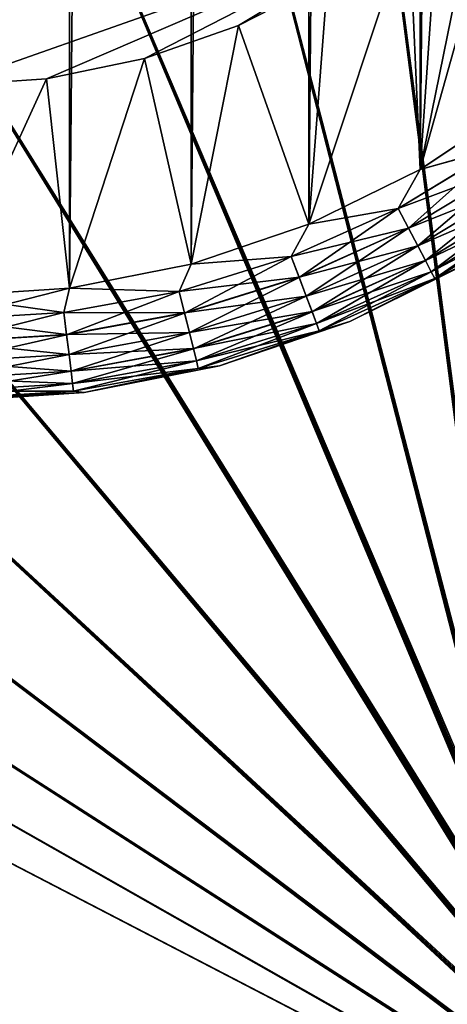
# Model space of a CAD drawing. Header units: metres. Extents: x -205 to 205, y -104 to 104.
# Tile 137 of 256: x -75.73 to -71.66, y -70.28 to -60.94. Entities that reach past the tile are written whole.
import ezdxf

# ---------------------------------------------------------------- set-up
doc = ezdxf.new("R2010")
doc.units = ezdxf.units.M
doc.layers.add('solid_01_2-CONSUMER_EHM_BOX_SW0001', color=7, linetype='CONTINUOUS')

msp = doc.modelspace()

# ---------------------------------------------------------------- linework, layer by layer
at = {"layer": 'solid_01_2-CONSUMER_EHM_BOX_SW0001'}
for points in [[(-200.010849, -74.958488), (-200.010773, 75.041512), (-0.010778, 75.04142)], [(-0.010849, -74.95858), (-200.010849, -74.958488), (-0.010778, 75.04142)], [(-76.416145, -63.561199, 75), (-75.237, 63.561695, 75), (-76.402473, 63.637558, 75)], [(-76.416145, -63.561199, 75), (-75.250656, -63.485584, 75), (-75.237, 63.561695, 75)], [(-75.250656, -63.485584, 75), (-74.082008, 63.333099, 75), (-75.237, 63.561695, 75)], [(-75.250656, -63.485584, 75), (-74.095612, -63.257236, 75), (-74.082008, 63.333099, 75)], [(-74.095612, -63.257236, 75), (-72.963776, 62.954468, 75), (-74.082008, 63.333099, 75)], [(-74.095612, -63.257236, 75), (-72.977303, -62.878845, 75), (-72.963776, 62.954468, 75)], [(-72.977303, -62.878845, 75), (-71.906097, 62.433506, 75), (-72.963776, 62.954468, 75)], [(-72.977303, -62.878845, 75), (-71.91951, -62.358109, 75), (-71.906097, 62.433506, 75)], [(-71.91951, -62.358109, 75), (-70.92572, 61.778858, 75), (-71.906097, 62.433506, 75)], [(-71.91951, -62.358109, 75), (-70.938995, -61.703674, 75), (-70.92572, 61.778858, 75)], [(-76.415863, -61.561199, 72), (-86.183868, -45.850204, 72), (-72.024712, -60.013412, 72)], [(-71.618385, -53.540554, 1.5), (-72.813301, -55.236862, 1.5), (-71.128418, -68.087036, 1.5)], [(-72.813301, -55.236862, 1.5), (-74.185364, -56.775719, 1.5), (-71.077972, -68.719254, 1.5)], [(-72.813301, -55.236862, 1.5), (-71.12381, -68.214851, 1.5), (-71.128418, -68.087036, 1.5)], [(-72.813301, -55.236862, 1.5), (-71.116455, -68.341972, 1.5), (-71.12381, -68.214851, 1.5)], [(-72.813301, -55.236862, 1.5), (-71.106369, -68.468422, 1.5), (-71.116455, -68.341972, 1.5)], [(-72.813301, -55.236862, 1.5), (-71.093536, -68.594177, 1.5), (-71.106369, -68.468422, 1.5)], [(-72.813301, -55.236862, 1.5), (-71.077972, -68.719254, 1.5), (-71.093536, -68.594177, 1.5)], [(-74.185364, -56.775719, 1.5), (-75.72345, -58.148865, 1.5), (-70.958923, -69.334755, 1.5)], [(-74.185364, -56.775719, 1.5), (-71.059662, -68.843651, 1.5), (-71.077972, -68.719254, 1.5)], [(-74.185364, -56.775719, 1.5), (-71.038612, -68.967361, 1.5), (-71.059662, -68.843651, 1.5)], [(-74.185364, -56.775719, 1.5), (-71.014832, -69.090385, 1.5), (-71.038612, -68.967361, 1.5)], [(-74.185364, -56.775719, 1.5), (-70.988289, -69.212784, 1.5), (-71.014832, -69.090385, 1.5)], [(-74.185364, -56.775719, 1.5), (-70.958923, -69.334755, 1.5), (-70.988289, -69.212784, 1.5)], [(-75.72345, -58.148865, 1.5), (-77.419487, -59.345146, 1.5), (-70.677116, -70.16806, 1.5)], [(-75.72345, -58.148865, 1.5), (-70.926765, -69.456207, 1.5), (-70.958923, -69.334755, 1.5)], [(-75.72345, -58.148865, 1.5), (-70.891853, -69.577049, 1.5), (-70.926765, -69.456207, 1.5)], [(-75.72345, -58.148865, 1.5), (-70.854218, -69.697151, 1.5), (-70.891853, -69.577049, 1.5)], [(-75.72345, -58.148865, 1.5), (-70.813889, -69.816422, 1.5), (-70.854218, -69.697151, 1.5)], [(-75.72345, -58.148865, 1.5), (-70.770905, -69.934731, 1.5), (-70.813889, -69.816422, 1.5)], [(-75.72345, -58.148865, 1.5), (-70.725304, -70.051987, 1.5), (-70.770905, -69.934731, 1.5)], [(-75.72345, -58.148865, 1.5), (-70.677116, -70.16806, 1.5), (-70.725304, -70.051987, 1.5)], [(-71.183426, -58.733318, 69), (-70.963898, -58.952904, 69), (-71.91951, -62.358112, 69)], [(-71.707352, -59.27005, 69), (-71.183426, -58.733318, 69), (-71.91951, -62.358112, 69)], [(-70.963898, -58.952904, 69), (-70.938995, -61.703674, 69), (-71.91951, -62.358112, 69)], [(-77.419487, -59.345146, 1.5), (-79.229797, -60.336548, 1.5), (-70.266968, -70.951881, 1.5)], [(-77.419487, -59.345146, 1.5), (-70.626381, -70.282867, 1.5), (-70.677116, -70.16806, 1.5)], [(-77.419487, -59.345146, 1.5), (-70.573051, -70.396736, 1.5), (-70.626381, -70.282867, 1.5)], [(-77.419487, -59.345146, 1.5), (-70.51709, -70.509827, 1.5), (-70.573051, -70.396736, 1.5)], [(-77.419487, -59.345146, 1.5), (-70.458504, -70.622009, 1.5), (-70.51709, -70.509827, 1.5)], [(-77.419487, -59.345146, 1.5), (-70.397285, -70.73317, 1.5), (-70.458504, -70.622009, 1.5)], [(-77.419487, -59.345146, 1.5), (-70.333443, -70.843163, 1.5), (-70.397285, -70.73317, 1.5)], [(-77.419487, -59.345146, 1.5), (-70.266968, -70.951881, 1.5), (-70.333443, -70.843163, 1.5)], [(-71.707352, -59.27005, 69), (-71.91951, -62.358112, 69), (-72.024712, -60.013412, 69)], [(-75.46933, -61.497047, 72), (-76.415863, -61.561199, 72), (-72.024712, -60.013412, 72)], [(-74.540787, -61.305668, 72), (-75.46933, -61.497047, 72), (-72.024712, -60.013412, 72)], [(-73.645584, -60.990128, 72), (-74.540787, -61.305668, 72), (-72.024712, -60.013412, 72)], [(-72.802269, -60.556965, 72), (-73.645584, -60.990128, 72), (-72.024712, -60.013412, 72)], [(-71.91951, -62.358112, 69), (-72.977303, -62.878845, 69), (-72.024712, -60.013412, 69)], [(-72.802269, -60.556965, 69), (-72.024712, -60.013412, 69), (-72.977303, -62.878845, 69)], [(-79.229797, -60.336548, 1.5), (-81.142464, -61.115097, 1.5), (-69.812866, -71.573662, 1.5)], [(-79.229797, -60.336548, 1.5), (-70.197861, -71.059196, 1.5), (-70.266968, -70.951881, 1.5)], [(-79.229797, -60.336548, 1.5), (-70.126122, -71.164986, 1.5), (-70.197861, -71.059196, 1.5)], [(-79.229797, -60.336548, 1.5), (-70.051758, -71.269119, 1.5), (-70.126122, -71.164986, 1.5)], [(-79.229797, -60.336548, 1.5), (-69.974754, -71.371719, 1.5), (-70.051758, -71.269119, 1.5)], [(-79.229797, -60.336548, 1.5), (-69.895126, -71.473274, 1.5), (-69.974754, -71.371719, 1.5)], [(-79.229797, -60.336548, 1.5), (-69.812866, -71.573662, 1.5), (-69.895126, -71.473274, 1.5)], [(-73.645584, -60.990128, 69), (-73.645584, -60.990128, 72), (-72.802269, -60.556965, 72)], [(-73.645584, -60.990128, 69), (-72.802269, -60.556965, 72), (-72.802269, -60.556965, 69)], [(-73.645584, -60.990128, 69), (-72.802269, -60.556965, 69), (-72.977303, -62.878845, 69)], [(-74.540787, -61.305668, 69), (-74.540787, -61.305668, 72), (-73.645584, -60.990128, 72)], [(-74.540787, -61.305668, 69), (-73.645584, -60.990128, 72), (-73.645584, -60.990128, 69)], [(-74.540787, -61.305668, 69), (-73.645584, -60.990128, 69), (-74.095612, -63.25724, 69)], [(-73.645584, -60.990128, 69), (-72.977303, -62.878845, 69), (-74.095612, -63.25724, 69)], [(-81.142464, -61.115097, 1.5), (-83.130745, -61.669785, 1.5), (-69.362106, -72.05191, 1.5)], [(-81.142464, -61.115097, 1.5), (-69.727982, -71.672707, 1.5), (-69.812866, -71.573662, 1.5)], [(-81.142464, -61.115097, 1.5), (-69.640457, -71.770226, 1.5), (-69.727982, -71.672707, 1.5)], [(-81.142464, -61.115097, 1.5), (-69.550308, -71.866051, 1.5), (-69.640457, -71.770226, 1.5)], [(-81.142464, -61.115097, 1.5), (-69.457527, -71.960007, 1.5), (-69.550308, -71.866051, 1.5)], [(-81.142464, -61.115097, 1.5), (-69.362106, -72.05191, 1.5), (-69.457527, -71.960007, 1.5)], [(-75.46933, -61.497047, 69), (-75.46933, -61.497047, 72), (-74.540787, -61.305668, 72)], [(-75.46933, -61.497047, 69), (-74.540787, -61.305668, 72), (-74.540787, -61.305668, 69)], [(-75.46933, -61.497047, 69), (-74.540787, -61.305668, 69), (-75.250656, -63.485584, 69)], [(-74.540787, -61.305668, 69), (-74.095612, -63.25724, 69), (-75.250656, -63.485584, 69)], [(-75.46933, -61.497047, 69), (-75.250656, -63.485584, 69), (-76.416145, -63.561199, 69)], [(-76.415863, -61.561199, 69), (-75.46933, -61.497047, 69), (-76.416145, -63.561199, 69)], [(-76.415863, -61.561199, 69), (-76.415863, -61.561199, 72), (-75.46933, -61.497047, 72)], [(-76.415863, -61.561199, 69), (-75.46933, -61.497047, 72), (-75.46933, -61.497047, 69)], [(-83.130745, -61.669785, 1.5), (-85.178085, -61.997784, 1.5), (-68.921921, -72.422958, 1.5)], [(-83.130745, -61.669785, 1.5), (-69.278229, -72.128937, 1.5), (-69.362106, -72.05191, 1.5)], [(-83.130745, -61.669785, 1.5), (-69.192421, -72.204216, 1.5), (-69.278229, -72.128937, 1.5)], [(-83.130745, -61.669785, 1.5), (-69.104469, -72.27816, 1.5), (-69.192421, -72.204216, 1.5)], [(-83.130745, -61.669785, 1.5), (-69.014267, -72.351135, 1.5), (-69.104469, -72.27816, 1.5)], [(-83.130745, -61.669785, 1.5), (-68.921921, -72.422958, 1.5), (-69.014267, -72.351135, 1.5)], [(-71.177574, -62.151035, 74.975174), (-70.938995, -61.703674, 75), (-71.91951, -62.358109, 75)], [(-71.176956, -62.151936, 69.02507), (-71.91951, -62.358112, 69), (-70.938995, -61.703674, 69)], [(-89.301018, -61.945633, 1.5), (-90.641403, -66.458534, 1.5), (-68.120872, -72.934769, 1.5)], [(-89.301018, -61.945633, 1.5), (-68.225929, -72.878555, 1.5), (-68.329826, -72.819771, 1.5)], [(-87.241066, -62.089371, 1.5), (-89.301018, -61.945633, 1.5), (-68.329826, -72.819771, 1.5)], [(-89.301018, -61.945633, 1.5), (-68.120872, -72.934769, 1.5), (-68.225929, -72.878555, 1.5)], [(-85.178085, -61.997784, 1.5), (-87.241066, -62.089371, 1.5), (-68.53363, -72.695183, 1.5)], [(-85.178085, -61.997784, 1.5), (-68.827568, -72.493454, 1.5), (-68.921921, -72.422958, 1.5)], [(-85.178085, -61.997784, 1.5), (-68.731316, -72.562439, 1.5), (-68.827568, -72.493454, 1.5)], [(-85.178085, -61.997784, 1.5), (-68.633301, -72.629745, 1.5), (-68.731316, -72.562439, 1.5)], [(-85.178085, -61.997784, 1.5), (-68.53363, -72.695183, 1.5), (-68.633301, -72.629745, 1.5)], [(-87.241066, -62.089371, 1.5), (-68.432426, -72.758583, 1.5), (-68.53363, -72.695183, 1.5)], [(-87.241066, -62.089371, 1.5), (-68.329826, -72.819771, 1.5), (-68.432426, -72.758583, 1.5)], [(-71.177574, -62.151035, 74.975174), (-71.91951, -62.358109, 75), (-72.130615, -62.726982, 74.975174)], [(-71.177574, -62.151035, 74.975174), (-72.130615, -62.726982, 74.975174), (-71.057373, -62.325233, 74.90136)], [(-71.176956, -62.151936, 69.02507), (-72.130104, -62.727951, 69.02507), (-71.91951, -62.358112, 69)], [(-72.031815, -62.915295, 69.099129), (-72.130104, -62.727951, 69.02507), (-71.176956, -62.151936, 69.02507)], [(-71.056801, -62.326065, 69.099129), (-72.031815, -62.915295, 69.099129), (-71.176956, -62.151936, 69.02507)], [(-72.130615, -62.726982, 74.975174), (-72.032288, -62.914398, 74.90136), (-71.057373, -62.325233, 74.90136)], [(-71.057373, -62.325233, 74.90136), (-72.032288, -62.914398, 74.90136), (-70.949524, -62.481525, 74.782249)], [(-71.943657, -63.083328, 69.218445), (-72.031815, -62.915295, 69.099129), (-71.056801, -62.326065, 69.099129)], [(-70.949028, -62.482246, 69.218445), (-71.943657, -63.083328, 69.218445), (-71.056801, -62.326065, 69.099129)], [(-72.130615, -62.726982, 74.975174), (-71.91951, -62.358109, 75), (-72.977303, -62.878845, 75)], [(-72.130104, -62.727951, 69.02507), (-72.977303, -62.878845, 69), (-71.91951, -62.358112, 69)], [(-72.032288, -62.914398, 74.90136), (-71.944061, -63.08255, 74.782249), (-70.949524, -62.481525, 74.782249)], [(-70.949524, -62.481525, 74.782249), (-71.944061, -63.08255, 74.782249), (-70.859459, -62.612053, 74.62384)], [(-71.870056, -63.223602, 69.377037), (-71.943657, -63.083328, 69.218445), (-70.949028, -62.482246, 69.218445)], [(-70.859055, -62.612629, 69.377037), (-71.870056, -63.223602, 69.377037), (-70.949028, -62.482246, 69.218445)], [(-71.944061, -63.08255, 74.782249), (-71.870384, -63.222984, 74.62384), (-70.859459, -62.612053, 74.62384)], [(-70.859459, -62.612053, 74.62384), (-71.870384, -63.222984, 74.62384), (-70.791687, -62.710262, 74.43409)], [(-71.81472, -63.329075, 69.566925), (-71.870056, -63.223602, 69.377037), (-70.859055, -62.612629, 69.377037)], [(-70.791412, -62.710663, 69.566925), (-71.81472, -63.329075, 69.566925), (-70.859055, -62.612629, 69.377037)], [(-71.870384, -63.222984, 74.62384), (-71.814949, -63.328644, 74.43409), (-70.791687, -62.710262, 74.43409)], [(-70.791687, -62.710262, 74.43409), (-71.814949, -63.328644, 74.43409), (-70.749626, -62.771214, 74.222519)], [(-71.780426, -63.394444, 69.778572), (-71.81472, -63.329075, 69.566925), (-70.791412, -62.710663, 69.566925)], [(-70.749489, -62.77142, 69.778572), (-71.780426, -63.394444, 69.778572), (-70.791412, -62.710663, 69.566925)], [(-72.130615, -62.726982, 74.975174), (-72.977303, -62.878845, 75), (-73.146126, -63.183849, 74.975174)], [(-72.130615, -62.726982, 74.975174), (-73.146126, -63.183849, 74.975174), (-72.032288, -62.914398, 74.90136)], [(-72.130104, -62.727951, 69.02507), (-73.145744, -63.184875, 69.02507), (-72.977303, -62.878845, 69)], [(-73.070747, -63.382702, 69.099129), (-73.145744, -63.184875, 69.02507), (-72.130104, -62.727951, 69.02507)], [(-72.031815, -62.915295, 69.099129), (-73.070747, -63.382702, 69.099129), (-72.130104, -62.727951, 69.02507)], [(-71.814949, -63.328644, 74.43409), (-71.78054, -63.394222, 74.222519), (-70.749626, -62.771214, 74.222519)], [(-71.4161, -63.222168, 74), (-70.749626, -62.771214, 74.222519), (-71.78054, -63.394222, 74.222519)], [(-71.4161, -63.222168, 70), (-71.780426, -63.394444, 69.778572), (-70.749489, -62.77142, 69.778572)], [(-73.146126, -63.183849, 74.975174), (-72.977303, -62.878845, 75), (-74.095612, -63.257236, 75)], [(-73.145744, -63.184875, 69.02507), (-74.095612, -63.25724, 69), (-72.977303, -62.878845, 69)], [(-73.146126, -63.183849, 74.975174), (-73.071106, -63.381756, 74.90136), (-72.032288, -62.914398, 74.90136)], [(-72.032288, -62.914398, 74.90136), (-73.071106, -63.381756, 74.90136), (-71.944061, -63.08255, 74.782249)], [(-73.003487, -63.560135, 69.218445), (-73.070747, -63.382702, 69.099129), (-72.031815, -62.915295, 69.099129)], [(-71.943657, -63.083328, 69.218445), (-73.003487, -63.560135, 69.218445), (-72.031815, -62.915295, 69.099129)], [(-73.071106, -63.381756, 74.90136), (-73.003799, -63.559315, 74.782249), (-71.944061, -63.08255, 74.782249)], [(-71.944061, -63.08255, 74.782249), (-73.003799, -63.559315, 74.782249), (-71.870384, -63.222984, 74.62384)], [(-72.947334, -63.70826, 69.377037), (-73.003487, -63.560135, 69.218445), (-71.943657, -63.083328, 69.218445)], [(-71.870056, -63.223602, 69.377037), (-72.947334, -63.70826, 69.377037), (-71.943657, -63.083328, 69.218445)], [(-73.146126, -63.183849, 74.975174), (-74.095612, -63.257236, 75), (-74.209305, -63.514984, 74.975174)], [(-73.146126, -63.183849, 74.975174), (-74.209305, -63.514984, 74.975174), (-73.071106, -63.381756, 74.90136)], [(-73.145744, -63.184875, 69.02507), (-74.209045, -63.516045, 69.02507), (-74.095612, -63.25724, 69)], [(-74.158447, -63.72147, 69.099129), (-74.209045, -63.516045, 69.02507), (-73.145744, -63.184875, 69.02507)], [(-73.070747, -63.382702, 69.099129), (-74.158447, -63.72147, 69.099129), (-73.145744, -63.184875, 69.02507)], [(-74.209305, -63.514984, 74.975174), (-74.095612, -63.257236, 75), (-75.250656, -63.485584, 75)], [(-74.209045, -63.516045, 69.02507), (-75.250656, -63.485584, 69), (-74.095612, -63.25724, 69)], [(-73.003799, -63.559315, 74.782249), (-72.947578, -63.707603, 74.62384), (-71.870384, -63.222984, 74.62384)], [(-71.870384, -63.222984, 74.62384), (-72.947578, -63.707603, 74.62384), (-71.814949, -63.328644, 74.43409)], [(-72.905113, -63.819633, 69.566925), (-72.947334, -63.70826, 69.377037), (-71.870056, -63.223602, 69.377037)], [(-71.81472, -63.329075, 69.566925), (-72.905113, -63.819633, 69.566925), (-71.870056, -63.223602, 69.377037)], [(-72.589348, -63.800541, 74), (-71.4161, -63.222168, 74), (-71.78054, -63.394222, 74.222519)], [(-71.4161, -63.222168, 70), (-71.4161, -63.222168, 74), (-72.589348, -63.800541, 74)], [(-71.4161, -63.222168, 70), (-72.589348, -63.800541, 74), (-72.589348, -63.800541, 70)], [(-71.4161, -63.222168, 70), (-72.589348, -63.800541, 70), (-71.780426, -63.394444, 69.778572)], [(-72.947578, -63.707603, 74.62384), (-72.905289, -63.819176, 74.43409), (-71.814949, -63.328644, 74.43409)], [(-71.814949, -63.328644, 74.43409), (-72.905289, -63.819176, 74.43409), (-71.78054, -63.394222, 74.222519)], [(-72.878944, -63.888657, 69.778572), (-72.905113, -63.819633, 69.566925), (-71.81472, -63.329075, 69.566925)], [(-71.780426, -63.394444, 69.778572), (-72.878944, -63.888657, 69.778572), (-71.81472, -63.329075, 69.566925)], [(-74.209305, -63.514984, 74.975174), (-74.158684, -63.72049, 74.90136), (-73.071106, -63.381756, 74.90136)], [(-73.071106, -63.381756, 74.90136), (-74.158684, -63.72049, 74.90136), (-73.003799, -63.559315, 74.782249)], [(-74.11306, -63.90572, 69.218445), (-74.158447, -63.72147, 69.099129), (-73.070747, -63.382702, 69.099129)], [(-73.003487, -63.560135, 69.218445), (-74.11306, -63.90572, 69.218445), (-73.070747, -63.382702, 69.099129)], [(-72.905289, -63.819176, 74.43409), (-72.879036, -63.888424, 74.222519), (-71.78054, -63.394222, 74.222519)], [(-72.589348, -63.800541, 74), (-71.78054, -63.394222, 74.222519), (-72.879036, -63.888424, 74.222519)], [(-72.589348, -63.800541, 70), (-72.878944, -63.888657, 69.778572), (-71.780426, -63.394444, 69.778572)], [(-76.416176, -63.783718, 69.02507), (-76.416145, -63.561199, 69), (-75.250656, -63.485584, 69)], [(-75.30452, -63.716637, 69.02507), (-76.416176, -63.783718, 69.02507), (-75.250656, -63.485584, 69)], [(-75.304649, -63.715549, 74.975174), (-76.416145, -63.561199, 75), (-76.416176, -63.782627, 74.975174)], [(-75.304649, -63.715549, 74.975174), (-75.250656, -63.485584, 75), (-76.416145, -63.561199, 75)], [(-74.209305, -63.514984, 74.975174), (-75.250656, -63.485584, 75), (-75.304649, -63.715549, 74.975174)], [(-74.209305, -63.514984, 74.975174), (-75.304649, -63.715549, 74.975174), (-74.158684, -63.72049, 74.90136)], [(-74.209045, -63.516045, 69.02507), (-75.30452, -63.716637, 69.02507), (-75.250656, -63.485584, 69)], [(-75.279045, -63.926662, 69.099129), (-75.30452, -63.716637, 69.02507), (-74.209045, -63.516045, 69.02507)], [(-74.158447, -63.72147, 69.099129), (-75.279045, -63.926662, 69.099129), (-74.209045, -63.516045, 69.02507)], [(-74.158684, -63.72049, 74.90136), (-74.113266, -63.904865, 74.782249), (-73.003799, -63.559315, 74.782249)], [(-73.003799, -63.559315, 74.782249), (-74.113266, -63.904865, 74.782249), (-72.947578, -63.707603, 74.62384)], [(-74.075172, -64.059532, 69.377037), (-74.11306, -63.90572, 69.218445), (-73.003487, -63.560135, 69.218445)], [(-72.947334, -63.70826, 69.377037), (-74.075172, -64.059532, 69.377037), (-73.003487, -63.560135, 69.218445)], [(-76.416206, -63.995285, 69.099129), (-76.416176, -63.783718, 69.02507), (-75.30452, -63.716637, 69.02507)], [(-75.279045, -63.926662, 69.099129), (-76.416206, -63.995285, 69.099129), (-75.30452, -63.716637, 69.02507)], [(-75.304649, -63.715549, 74.975174), (-76.416176, -63.782627, 74.975174), (-75.279167, -63.925659, 74.90136)], [(-75.304649, -63.715549, 74.975174), (-75.279167, -63.925659, 74.90136), (-74.158684, -63.72049, 74.90136)], [(-74.158684, -63.72049, 74.90136), (-75.279167, -63.925659, 74.90136), (-74.113266, -63.904865, 74.782249)], [(-75.256203, -64.115036, 69.218445), (-75.279045, -63.926662, 69.099129), (-74.158447, -63.72147, 69.099129)], [(-74.11306, -63.90572, 69.218445), (-75.256203, -64.115036, 69.218445), (-74.158447, -63.72147, 69.099129)], [(-74.113266, -63.904865, 74.782249), (-74.07534, -64.058853, 74.62384), (-72.947578, -63.707603, 74.62384)], [(-72.947578, -63.707603, 74.62384), (-74.07534, -64.058853, 74.62384), (-72.905289, -63.819176, 74.43409)], [(-74.046684, -64.175179, 69.566925), (-74.075172, -64.059532, 69.377037), (-72.947334, -63.70826, 69.377037)], [(-72.905113, -63.819633, 69.566925), (-74.046684, -64.175179, 69.566925), (-72.947334, -63.70826, 69.377037)], [(-75.279167, -63.925659, 74.90136), (-76.416176, -63.782627, 74.975174), (-76.416206, -63.994274, 74.90136)], [(-74.07534, -64.058853, 74.62384), (-74.046799, -64.174706, 74.43409), (-72.905289, -63.819176, 74.43409)], [(-72.905289, -63.819176, 74.43409), (-74.046799, -64.174706, 74.43409), (-72.879036, -63.888424, 74.222519)], [(-74.02903, -64.246857, 69.778572), (-74.046684, -64.175179, 69.566925), (-72.905113, -63.819633, 69.566925)], [(-72.878944, -63.888657, 69.778572), (-74.02903, -64.246857, 69.778572), (-72.905113, -63.819633, 69.566925)], [(-73.828049, -64.220825, 74), (-72.589348, -63.800541, 74), (-72.879036, -63.888424, 74.222519)], [(-72.589348, -63.800541, 70), (-72.589348, -63.800541, 74), (-73.828049, -64.220825, 74)], [(-72.589348, -63.800541, 70), (-73.828049, -64.220825, 74), (-73.828049, -64.220825, 70)], [(-72.589348, -63.800541, 70), (-73.828049, -64.220825, 70), (-72.878944, -63.888657, 69.778572)], [(-76.416237, -64.185043, 69.218445), (-76.416206, -63.995285, 69.099129), (-75.279045, -63.926662, 69.099129)], [(-75.256203, -64.115036, 69.218445), (-76.416237, -64.185043, 69.218445), (-75.279045, -63.926662, 69.099129)], [(-75.279167, -63.925659, 74.90136), (-76.416206, -63.994274, 74.90136), (-75.256302, -64.114166, 74.782249)], [(-75.279167, -63.925659, 74.90136), (-75.256302, -64.114166, 74.782249), (-74.113266, -63.904865, 74.782249)], [(-74.113266, -63.904865, 74.782249), (-75.256302, -64.114166, 74.782249), (-74.07534, -64.058853, 74.62384)], [(-75.237129, -64.272293, 69.377037), (-75.256203, -64.115036, 69.218445), (-74.11306, -63.90572, 69.218445)], [(-74.075172, -64.059532, 69.377037), (-75.237129, -64.272293, 69.377037), (-74.11306, -63.90572, 69.218445)], [(-74.046799, -64.174706, 74.43409), (-74.029091, -64.246613, 74.222519), (-72.879036, -63.888424, 74.222519)], [(-73.828049, -64.220825, 74), (-72.879036, -63.888424, 74.222519), (-74.029091, -64.246613, 74.222519)], [(-73.828049, -64.220825, 70), (-74.02903, -64.246857, 69.778572), (-72.878944, -63.888657, 69.778572)], [(-75.256302, -64.114166, 74.782249), (-76.416206, -63.994274, 74.90136), (-76.416237, -64.184166, 74.782249)], [(-76.41626, -64.343452, 69.377037), (-76.416237, -64.185043, 69.218445), (-75.256203, -64.115036, 69.218445)], [(-75.237129, -64.272293, 69.377037), (-76.41626, -64.343452, 69.377037), (-75.256203, -64.115036, 69.218445)], [(-75.256302, -64.114166, 74.782249), (-76.416237, -64.184166, 74.782249), (-75.237213, -64.271599, 74.62384)], [(-75.256302, -64.114166, 74.782249), (-75.237213, -64.271599, 74.62384), (-74.07534, -64.058853, 74.62384)], [(-74.07534, -64.058853, 74.62384), (-75.237213, -64.271599, 74.62384), (-74.046799, -64.174706, 74.43409)], [(-75.222786, -64.390533, 69.566925), (-75.237129, -64.272293, 69.377037), (-74.075172, -64.059532, 69.377037)], [(-74.046684, -64.175179, 69.566925), (-75.222786, -64.390533, 69.566925), (-74.075172, -64.059532, 69.377037)], [(-75.237213, -64.271599, 74.62384), (-76.416237, -64.184166, 74.782249), (-76.41626, -64.342751, 74.62384)], [(-75.237213, -64.271599, 74.62384), (-75.222847, -64.390053, 74.43409), (-74.046799, -64.174706, 74.43409)], [(-74.046799, -64.174706, 74.43409), (-75.222847, -64.390053, 74.43409), (-74.029091, -64.246613, 74.222519)], [(-75.213898, -64.463821, 69.778572), (-75.222786, -64.390533, 69.566925), (-74.046684, -64.175179, 69.566925)], [(-74.02903, -64.246857, 69.778572), (-75.213898, -64.463821, 69.778572), (-74.046684, -64.175179, 69.566925)], [(-76.416275, -64.462555, 69.566925), (-76.41626, -64.343452, 69.377037), (-75.237129, -64.272293, 69.377037)], [(-75.222786, -64.390533, 69.566925), (-76.416275, -64.462555, 69.566925), (-75.237129, -64.272293, 69.377037)], [(-75.237213, -64.271599, 74.62384), (-76.41626, -64.342751, 74.62384), (-75.222847, -64.390053, 74.43409)], [(-75.222847, -64.390053, 74.43409), (-75.213928, -64.46357, 74.222519), (-74.029091, -64.246613, 74.222519)], [(-75.111015, -64.475838, 74), (-74.029091, -64.246613, 74.222519), (-75.213928, -64.46357, 74.222519)], [(-75.111015, -64.475838, 70), (-75.213898, -64.463821, 69.778572), (-74.02903, -64.246857, 69.778572)], [(-75.111015, -64.475838, 74), (-73.828049, -64.220825, 74), (-74.029091, -64.246613, 74.222519)], [(-73.828049, -64.220825, 70), (-73.828049, -64.220825, 74), (-75.111015, -64.475838, 74)], [(-73.828049, -64.220825, 70), (-75.111015, -64.475838, 74), (-75.111015, -64.475838, 70)], [(-73.828049, -64.220825, 70), (-75.111015, -64.475838, 70), (-74.02903, -64.246857, 69.778572)], [(-76.416283, -64.536377, 69.778572), (-76.416275, -64.462555, 69.566925), (-75.222786, -64.390533, 69.566925)], [(-75.213898, -64.463821, 69.778572), (-76.416283, -64.536377, 69.778572), (-75.222786, -64.390533, 69.566925)], [(-75.222847, -64.390053, 74.43409), (-76.41626, -64.342751, 74.62384), (-76.416275, -64.462074, 74.43409)], [(-75.222847, -64.390053, 74.43409), (-76.416275, -64.462074, 74.43409), (-75.213928, -64.46357, 74.222519)], [(-75.213898, -64.463821, 69.778572), (-76.41629, -64.561195, 70), (-76.416283, -64.536377, 69.778572)], [(-75.111015, -64.475838, 70), (-76.41629, -64.561195, 70), (-75.213898, -64.463821, 69.778572)], [(-75.111015, -64.475838, 70), (-76.41629, -64.561195, 74), (-76.41629, -64.561195, 70)], [(-75.111015, -64.475838, 74), (-76.416283, -64.536125, 74.222519), (-76.41629, -64.561195, 74)], [(-75.111015, -64.475838, 70), (-75.111015, -64.475838, 74), (-76.41629, -64.561195, 74)], [(-75.213928, -64.46357, 74.222519), (-76.416275, -64.462074, 74.43409), (-76.416283, -64.536125, 74.222519)], [(-75.111015, -64.475838, 74), (-75.213928, -64.46357, 74.222519), (-76.416283, -64.536125, 74.222519)], [(-90.641403, -66.458534, 1.5), (-90.699089, -67.260818, 1.5), (-67.103447, -73.346954, 1.5)], [(-90.641403, -66.458534, 1.5), (-68.014114, -72.9888, 1.5), (-68.120872, -72.934769, 1.5)], [(-90.641403, -66.458534, 1.5), (-67.905197, -73.041061, 1.5), (-68.014114, -72.9888, 1.5)], [(-90.641403, -66.458534, 1.5), (-67.794373, -73.091438, 1.5), (-67.905197, -73.041061, 1.5)], [(-90.641403, -66.458534, 1.5), (-67.681892, -73.139801, 1.5), (-67.794373, -73.091438, 1.5)], [(-90.641403, -66.458534, 1.5), (-67.568016, -73.18602, 1.5), (-67.681892, -73.139801, 1.5)], [(-90.641403, -66.458534, 1.5), (-67.452972, -73.229965, 1.5), (-67.568016, -73.18602, 1.5)], [(-90.641403, -66.458534, 1.5), (-67.337036, -73.271523, 1.5), (-67.452972, -73.229965, 1.5)], [(-90.641403, -66.458534, 1.5), (-67.220444, -73.310562, 1.5), (-67.337036, -73.271523, 1.5)], [(-90.641403, -66.458534, 1.5), (-67.103447, -73.346954, 1.5), (-67.220444, -73.310562, 1.5)], [(-90.699089, -67.260818, 1.5), (-90.869232, -68.040352, 1.5), (-66.869263, -73.411301, 1.5)], [(-90.699089, -67.260818, 1.5), (-66.986305, -73.380577, 1.5), (-67.103447, -73.346954, 1.5)], [(-90.699089, -67.260818, 1.5), (-66.869263, -73.411301, 1.5), (-66.986305, -73.380577, 1.5)], [(-90.869232, -68.040352, 1.5), (-91.150856, -68.794472, 1.5), (-66.751778, -73.439262, 1.5)], [(-90.869232, -68.040352, 1.5), (-66.751778, -73.439262, 1.5), (-66.869263, -73.411301, 1.5)], [(-66.633286, -73.464684, 1.5), (-91.150856, -68.794472, 1.5), (-91.536003, -69.49939, 1.5)], [(-91.150856, -68.794472, 1.5), (-66.633286, -73.464684, 1.5), (-66.751778, -73.439262, 1.5)], [(-91.536003, -69.49939, 1.5), (-92.016197, -70.141518, 1.5), (-66.393906, -73.507874, 1.5)], [(-91.536003, -69.49939, 1.5), (-66.393906, -73.507874, 1.5), (-66.513931, -73.487556, 1.5)], [(-91.536003, -69.49939, 1.5), (-66.513931, -73.487556, 1.5), (-66.633286, -73.464684, 1.5)], [(-92.016197, -70.141518, 1.5), (-92.585037, -70.709358, 1.5), (-66.273361, -73.525627, 1.5)], [(-92.016197, -70.141518, 1.5), (-66.273361, -73.525627, 1.5), (-66.393906, -73.507874, 1.5)]]:
    msp.add_3dface(points, dxfattribs=at)

doc.saveas('drawing.dxf')
